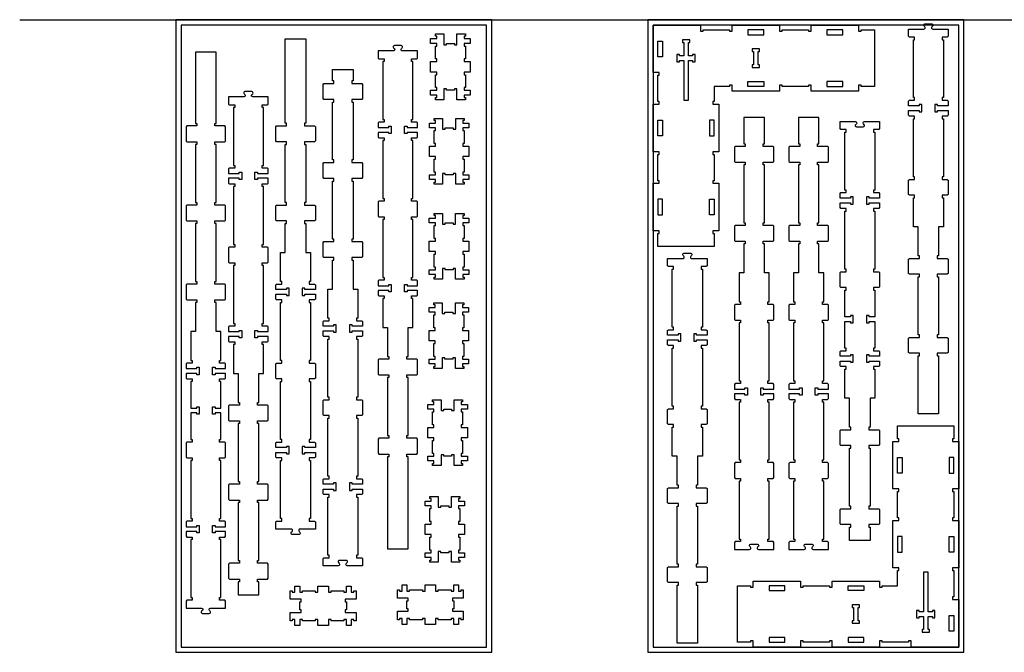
# Model space of a CAD drawing. Header units: inches. Extents: x -1745 to 48028, y -9858 to 20083.
# Tile 5 of 31: x 423 to 4161, y 17620 to 20021. Entities that reach past the tile are written whole.
import ezdxf

# ---------------------------------------------------------------- set-up
doc = ezdxf.new("R2010")
doc.units = ezdxf.units.IN
doc.header["$MEASUREMENT"] = 0
doc.header["$PDMODE"] = 34

msp = doc.modelspace()

# ---------------------------------------------------------------- linework, layer by layer
msp.add_line((423.1, 20019.9), (14762.8, 20019.9))
for points in [[(1015.6, 17619.9), (2215.6, 17619.9), (2215.6, 20019.9), (1015.6, 20019.9)], [(1035.6, 17639.9), (2195.6, 17639.9), (2195.6, 19999.9), (1035.6, 19999.9)], [(2808, 17619.9), (4008, 17619.9), (4008, 20019.9), (2808, 20019.9)], [(3060, 19767.9), (3060, 19709.9), (3055, 19709.9), (3055, 19699.9), (3078, 19699.9), (3078, 19519.9), (3055, 19519.9), (3055, 19509.9), (3060, 19509.9), (3060, 19409.9), (3055, 19409.9), (3055, 19399.9), (3078, 19399.9), (3078, 19219.9), (3055, 19219.9), (3055, 19209.9), (3060, 19209.9), (3060, 19159.9), (2846, 19159.9), (2846, 19209.9), (2851, 19209.9), (2851, 19219.9), (2828, 19219.9), (2828, 19399.9), (2851, 19399.9), (2851, 19409.9), (2846, 19409.9), (2846, 19509.9), (2851, 19509.9), (2851, 19519.9), (2828, 19519.9), (2828, 19699.9), (2851, 19699.9), (2851, 19709.9), (2846, 19709.9), (2846, 19809.9), (2851, 19809.9), (2851, 19819.9), (2828, 19819.9), (2828, 19999.9), (3008, 19999.9), (3008, 19976.9), (3018, 19976.9), (3018, 19981.9), (3118, 19981.9), (3118, 19976.9), (3128, 19976.9), (3128, 19999.9), (3308, 19999.9), (3308, 19976.9), (3318, 19976.9), (3318, 19981.9), (3418, 19981.9), (3418, 19976.9), (3428, 19976.9), (3428, 19999.9), (3608, 19999.9), (3608, 19976.9), (3618, 19976.9), (3618, 19981.9), (3668, 19981.9), (3668, 19767.9), (3618, 19767.9), (3618, 19772.9), (3608, 19772.9), (3608, 19749.9), (3428, 19749.9), (3428, 19772.9), (3418, 19772.9), (3418, 19767.9), (3318, 19767.9), (3318, 19772.9), (3308, 19772.9), (3308, 19749.9), (3128, 19749.9), (3128, 19772.9), (3118, 19772.9), (3118, 19767.9)], [(2828, 17639.9), (3988, 17639.9), (3988, 19999.9), (2828, 19999.9)], [(2918, 19860.9), (2928, 19860.9), (2928, 19865.9), (2944, 19865.9), (2944, 19715.9), (2962, 19715.9), (2962, 19865.9), (2978, 19865.9), (2978, 19860.9), (2988, 19860.9), (2988, 19888.9), (2978, 19888.9), (2978, 19883.9), (2962, 19883.9), (2962, 19933.9), (2967, 19933.9), (2967, 19943.9), (2939, 19943.9), (2939, 19933.9), (2944, 19933.9), (2944, 19883.9), (2928, 19883.9), (2928, 19888.9), (2918, 19888.9)], [(3232, 19839.9), (3232, 19849.9), (3227, 19849.9), (3227, 19899.9), (3232, 19899.9), (3232, 19909.9), (3204, 19909.9), (3204, 19899.9), (3209, 19899.9), (3209, 19849.9), (3204, 19849.9), (3204, 19839.9)], [(3756, 17871.9), (3756, 17929.9), (3761, 17929.9), (3761, 17939.9), (3738, 17939.9), (3738, 18119.9), (3761, 18119.9), (3761, 18129.9), (3756, 18129.9), (3756, 18229.9), (3761, 18229.9), (3761, 18239.9), (3738, 18239.9), (3738, 18419.9), (3761, 18419.9), (3761, 18429.9), (3756, 18429.9), (3756, 18479.9), (3970, 18479.9), (3970, 18429.9), (3965, 18429.9), (3965, 18419.9), (3988, 18419.9), (3988, 18239.9), (3965, 18239.9), (3965, 18229.9), (3970, 18229.9), (3970, 18129.9), (3965, 18129.9), (3965, 18119.9), (3988, 18119.9), (3988, 17939.9), (3965, 17939.9), (3965, 17929.9), (3970, 17929.9), (3970, 17829.9), (3965, 17829.9), (3965, 17819.9), (3988, 17819.9), (3988, 17639.9), (3808, 17639.9), (3808, 17662.9), (3798, 17662.9), (3798, 17657.9), (3698, 17657.9), (3698, 17662.9), (3688, 17662.9), (3688, 17639.9), (3508, 17639.9), (3508, 17662.9), (3498, 17662.9), (3498, 17657.9), (3398, 17657.9), (3398, 17662.9), (3388, 17662.9), (3388, 17639.9), (3208, 17639.9), (3208, 17662.9), (3198, 17662.9), (3198, 17657.9), (3148, 17657.9), (3148, 17871.9), (3198, 17871.9), (3198, 17866.9), (3208, 17866.9), (3208, 17889.9), (3388, 17889.9), (3388, 17866.9), (3398, 17866.9), (3398, 17871.9), (3498, 17871.9), (3498, 17866.9), (3508, 17866.9), (3508, 17889.9), (3688, 17889.9), (3688, 17866.9), (3698, 17866.9), (3698, 17871.9)], [(3898, 17778.9), (3888, 17778.9), (3888, 17773.9), (3872, 17773.9), (3872, 17923.9), (3854, 17923.9), (3854, 17773.9), (3838, 17773.9), (3838, 17778.9), (3828, 17778.9), (3828, 17750.9), (3838, 17750.9), (3838, 17755.9), (3854, 17755.9), (3854, 17705.9), (3849, 17705.9), (3849, 17695.9), (3877, 17695.9), (3877, 17705.9), (3872, 17705.9), (3872, 17755.9), (3888, 17755.9), (3888, 17750.9), (3898, 17750.9)], [(3584, 17799.9), (3584, 17789.9), (3589, 17789.9), (3589, 17739.9), (3584, 17739.9), (3584, 17729.9), (3612, 17729.9), (3612, 17739.9), (3607, 17739.9), (3607, 17789.9), (3612, 17789.9), (3612, 17799.9)]]:
    msp.add_lwpolyline(points, close=True)
for points in [[(3820.9, 19645), (3820.9, 19655), (3800.9, 19655), (3797.9, 19658), (3797.9, 19676), (3837.9, 19676), (3837.9, 19671), (3847.9, 19671), (3847.9, 19699), (3837.9, 19699), (3837.9, 19694), (3797.9, 19694), (3797.9, 19712), (3800.9, 19715), (3820.9, 19715), (3820.9, 19725), (3815.9, 19725), (3815.9, 19945), (3820.9, 19945), (3820.9, 19955), (3800.9, 19955), (3797.9, 19958), (3797.9, 19985), (3855.8, 19985, 0.668179), (3859.5, 19994), (3856.6, 19996.9, -0.668179), (3859.9, 20005.1), (3885.9, 20005.1, -0.668179), (3889.2, 19996.9), (3886.3, 19994, 0.668179), (3890, 19985), (3947.9, 19985), (3947.9, 19958), (3944.9, 19955), (3924.9, 19955), (3924.9, 19945), (3929.9, 19945), (3929.9, 19725), (3924.9, 19725), (3924.9, 19715), (3944.9, 19715), (3947.9, 19712), (3947.9, 19694), (3907.9, 19694), (3907.9, 19699), (3897.9, 19699), (3897.9, 19671), (3907.9, 19671), (3907.9, 19676), (3947.9, 19676), (3947.9, 19658), (3944.9, 19655), (3924.9, 19655), (3924.9, 19645), (3929.9, 19645), (3929.9, 19425), (3924.9, 19425), (3924.9, 19415), (3944.9, 19415), (3947.9, 19412), (3947.9, 19358), (3944.9, 19355), (3924.9, 19355), (3924.9, 19345), (3929.9, 19345), (3929.9, 19235), (3911.9, 19235), (3911.9, 19125), (3906.9, 19125), (3906.9, 19115), (3944.9, 19115), (3947.9, 19112), (3947.9, 19058), (3944.9, 19055), (3906.9, 19055), (3906.9, 19045), (3911.9, 19045), (3911.9, 18825), (3906.9, 18825), (3906.9, 18815), (3944.9, 18815), (3947.9, 18812), (3947.9, 18758), (3944.9, 18755), (3906.9, 18755), (3906.9, 18745), (3911.9, 18745), (3911.9, 18525), (3833.9, 18525), (3833.9, 18745), (3838.9, 18745), (3838.9, 18755), (3800.9, 18755), (3797.9, 18758), (3797.9, 18812), (3800.9, 18815), (3838.9, 18815), (3838.9, 18825), (3833.9, 18825), (3833.9, 19045), (3838.9, 19045), (3838.9, 19055), (3800.9, 19055), (3797.9, 19058), (3797.9, 19112), (3800.9, 19115), (3838.9, 19115), (3838.9, 19125), (3833.9, 19125), (3833.9, 19235), (3815.9, 19235), (3815.9, 19345), (3820.9, 19345), (3820.9, 19355), (3800.9, 19355), (3797.9, 19358), (3797.9, 19412), (3800.9, 19415), (3820.9, 19415), (3820.9, 19425), (3815.9, 19425), (3815.9, 19645)], [(1454.3, 18075.7), (1457.2, 18078.6, 0.668179), (1453.5, 18087.6), (1395.6, 18087.6), (1395.6, 18114.6), (1398.6, 18117.6), (1418.6, 18117.6), (1418.6, 18127.6), (1413.6, 18127.6), (1413.6, 18347.6), (1418.6, 18347.6), (1418.6, 18357.6), (1398.6, 18357.6), (1395.6, 18360.6), (1395.6, 18378.6), (1435.6, 18378.6), (1435.6, 18373.6), (1445.6, 18373.6), (1445.6, 18401.6), (1435.6, 18401.6), (1435.6, 18396.6), (1395.6, 18396.6), (1395.6, 18414.6), (1398.6, 18417.6), (1418.6, 18417.6), (1418.6, 18427.6), (1413.6, 18427.6), (1413.6, 18647.6), (1418.6, 18647.6), (1418.6, 18657.6), (1398.6, 18657.6), (1395.6, 18660.6), (1395.6, 18714.6), (1398.6, 18717.6), (1418.6, 18717.6), (1418.6, 18727.6), (1413.6, 18727.6), (1413.6, 18947.6), (1418.6, 18947.6), (1418.6, 18957.6), (1398.6, 18957.6), (1395.6, 18960.6), (1395.6, 18978.6), (1435.6, 18978.6), (1435.6, 18973.6), (1445.6, 18973.6), (1445.6, 19001.6), (1435.6, 19001.6), (1435.6, 18996.6), (1395.6, 18996.6), (1395.6, 19014.6), (1398.6, 19017.6), (1418.6, 19017.6), (1418.6, 19027.6), (1413.6, 19027.6), (1413.6, 19137.6), (1431.6, 19137.6), (1431.6, 19247.6), (1436.6, 19247.6), (1436.6, 19257.6), (1398.6, 19257.6), (1395.6, 19260.6), (1395.6, 19314.6), (1398.6, 19317.6), (1436.6, 19317.6), (1436.6, 19327.6), (1431.6, 19327.6), (1431.6, 19547.6), (1436.6, 19547.6), (1436.6, 19557.6), (1398.6, 19557.6), (1395.6, 19560.6), (1395.6, 19614.6), (1398.6, 19617.6), (1436.6, 19617.6), (1436.6, 19627.6), (1431.6, 19627.6), (1431.6, 19948.4), (1509.6, 19948.4), (1509.6, 19627.6), (1504.6, 19627.6), (1504.6, 19617.6), (1542.6, 19617.6), (1545.6, 19614.6), (1545.6, 19560.6), (1542.6, 19557.6), (1504.6, 19557.6), (1504.6, 19547.6), (1509.6, 19547.6), (1509.6, 19327.6), (1504.6, 19327.6), (1504.6, 19317.6), (1542.6, 19317.6), (1545.6, 19314.6), (1545.6, 19260.6), (1542.6, 19257.6), (1504.6, 19257.6), (1504.6, 19247.6), (1509.6, 19247.6), (1509.6, 19137.6), (1527.6, 19137.6), (1527.6, 19027.6), (1522.6, 19027.6), (1522.6, 19017.6), (1542.6, 19017.6), (1545.6, 19014.6), (1545.6, 18996.6), (1505.6, 18996.6), (1505.6, 19001.6), (1495.6, 19001.6), (1495.6, 18973.6), (1505.6, 18973.6), (1505.6, 18978.6), (1545.6, 18978.6), (1545.6, 18960.6), (1542.6, 18957.6), (1522.6, 18957.6), (1522.6, 18947.6), (1527.6, 18947.6), (1527.6, 18727.6), (1522.6, 18727.6), (1522.6, 18717.6), (1542.6, 18717.6), (1545.6, 18714.6), (1545.6, 18660.6), (1542.6, 18657.6), (1522.6, 18657.6), (1522.6, 18647.6), (1527.6, 18647.6), (1527.6, 18427.6), (1522.6, 18427.6), (1522.6, 18417.6), (1542.6, 18417.6), (1545.6, 18414.6), (1545.6, 18396.6), (1505.6, 18396.6), (1505.6, 18401.6), (1495.6, 18401.6), (1495.6, 18373.6), (1505.6, 18373.6), (1505.6, 18378.6), (1545.6, 18378.6), (1545.6, 18360.6), (1542.6, 18357.6), (1522.6, 18357.6), (1522.6, 18347.6), (1527.6, 18347.6), (1527.6, 18127.6), (1522.6, 18127.6), (1522.6, 18117.6), (1542.6, 18117.6), (1545.6, 18114.6), (1545.6, 18087.6), (1487.7, 18087.6, 0.668179), (1484, 18078.6), (1486.9, 18075.7, -0.668179), (1483.6, 18067.5), (1457.6, 18067.5, -0.668179)], [(1078.1, 18127.5), (1078.1, 18117.5), (1058.1, 18117.5), (1055.1, 18114.5), (1055.1, 18096.5), (1095.1, 18096.5), (1095.1, 18101.5), (1105.1, 18101.5), (1105.1, 18073.5), (1095.1, 18073.5), (1095.1, 18078.5), (1055.1, 18078.5), (1055.1, 18060.5), (1058.1, 18057.5), (1078.1, 18057.5), (1078.1, 18047.5), (1073.1, 18047.5), (1073.1, 17827.5), (1078.1, 17827.5), (1078.1, 17817.5), (1058.1, 17817.5), (1055.1, 17814.5), (1055.1, 17787.5), (1112.9, 17787.5, -0.668179), (1116.7, 17778.5), (1113.7, 17775.6, 0.668179), (1117.1, 17767.4), (1143, 17767.4, 0.668179), (1146.4, 17775.6), (1143.5, 17778.5, -0.668179), (1147.2, 17787.5), (1205.1, 17787.5), (1205.1, 17814.5), (1202.1, 17817.5), (1182.1, 17817.5), (1182.1, 17827.5), (1187.1, 17827.5), (1187.1, 18047.5), (1182.1, 18047.5), (1182.1, 18057.5), (1202.1, 18057.5), (1205.1, 18060.5), (1205.1, 18078.5), (1165.1, 18078.5), (1165.1, 18073.5), (1155.1, 18073.5), (1155.1, 18101.5), (1165.1, 18101.5), (1165.1, 18096.5), (1205.1, 18096.5), (1205.1, 18114.5), (1202.1, 18117.5), (1182.1, 18117.5), (1182.1, 18127.5), (1187.1, 18127.5), (1187.1, 18228.5), (1187.1, 18246.5), (1187.1, 18347.5), (1182.1, 18347.5), (1182.1, 18357.5), (1202.1, 18357.5), (1205.1, 18360.5), (1205.1, 18414.5), (1202.1, 18417.5), (1182.1, 18417.5), (1182.1, 18427.5), (1187.1, 18427.5), (1187.1, 18528.5), (1165.1, 18528.5), (1165.1, 18523.5), (1155.1, 18523.5), (1155.1, 18551.5), (1165.1, 18551.5), (1165.1, 18546.5), (1187.1, 18546.5), (1187.1, 18647.5), (1182.1, 18647.5), (1182.1, 18657.5), (1202.1, 18657.5), (1205.1, 18660.5), (1205.1, 18678.5), (1165.1, 18678.5), (1165.1, 18673.5), (1155.1, 18673.5), (1155.1, 18701.5), (1165.1, 18701.5), (1165.1, 18696.5), (1205.1, 18696.5), (1205.1, 18714.5), (1202.1, 18717.5), (1182.1, 18717.5), (1182.1, 18727.5), (1187.1, 18727.5), (1187.1, 18837.5), (1169.1, 18837.5), (1169.1, 18947.5), (1164.1, 18947.5), (1164.1, 18957.5), (1202.1, 18957.5), (1205.1, 18960.5), (1205.1, 19014.5), (1202.1, 19017.5), (1164.1, 19017.5), (1164.1, 19027.5), (1169.1, 19027.5), (1169.1, 19247.5), (1164.1, 19247.5), (1164.1, 19257.5), (1202.1, 19257.5), (1205.1, 19260.5), (1205.1, 19314.5), (1202.1, 19317.5), (1164.1, 19317.5), (1164.1, 19327.5), (1169.1, 19327.5), (1169.1, 19547.5), (1164.1, 19547.5), (1164.1, 19557.5), (1202.1, 19557.5), (1205.1, 19560.5), (1205.1, 19614.5), (1202.1, 19617.5), (1164.1, 19617.5), (1164.1, 19627.5), (1169.1, 19627.5), (1169.1, 19897.5), (1091.1, 19897.5), (1091.1, 19627.5), (1096.1, 19627.5), (1096.1, 19617.5), (1058.1, 19617.5), (1055.1, 19614.5), (1055.1, 19560.5), (1058.1, 19557.5), (1096.1, 19557.5), (1096.1, 19547.5), (1091.1, 19547.5), (1091.1, 19327.5), (1096.1, 19327.5), (1096.1, 19317.5), (1058.1, 19317.5), (1055.1, 19314.5), (1055.1, 19260.5), (1058.1, 19257.5), (1096.1, 19257.5), (1096.1, 19247.5), (1091.1, 19247.5), (1091.1, 19027.5), (1096.1, 19027.5), (1096.1, 19017.5), (1058.1, 19017.5), (1055.1, 19014.5), (1055.1, 18960.5), (1058.1, 18957.5), (1096.1, 18957.5), (1096.1, 18947.5), (1091.1, 18947.5), (1091.1, 18837.5), (1073.1, 18837.5), (1073.1, 18727.5), (1078.1, 18727.5), (1078.1, 18717.5), (1058.1, 18717.5), (1055.1, 18714.5), (1055.1, 18696.5), (1095.1, 18696.5), (1095.1, 18701.5), (1105.1, 18701.5), (1105.1, 18673.5), (1095.1, 18673.5), (1095.1, 18678.5), (1055.1, 18678.5), (1055.1, 18660.5), (1058.1, 18657.5), (1078.1, 18657.5), (1078.1, 18647.5), (1073.1, 18647.5), (1073.1, 18546.5), (1095.1, 18546.5), (1095.1, 18551.5), (1105.1, 18551.5), (1105.1, 18523.5), (1095.1, 18523.5), (1095.1, 18528.5), (1073.1, 18528.5), (1073.1, 18427.5), (1078.1, 18427.5), (1078.1, 18417.5), (1058.1, 18417.5), (1055.1, 18414.5), (1055.1, 18360.5), (1058.1, 18357.5), (1078.1, 18357.5), (1078.1, 18347.5), (1073.1, 18347.5), (1073.1, 18246.5), (1073.1, 18228.5), (1073.1, 18127.5)], [(1934, 19902.4), (1876.1, 19902.4, -0.668179), (1872.4, 19911.4), (1875.3, 19914.3, 0.668179), (1871.9, 19922.4), (1846, 19922.4, 0.668179), (1842.6, 19914.3), (1845.6, 19911.4, -0.668179), (1841.8, 19902.4), (1784, 19902.4), (1784, 19875.4), (1787, 19872.4), (1807, 19872.4), (1807, 19862.4), (1802, 19862.4), (1802, 19642.4), (1807, 19642.4), (1807, 19632.4), (1787, 19632.4), (1784, 19629.4), (1784, 19611.4), (1824, 19611.4), (1824, 19616.4), (1834, 19616.4), (1834, 19588.4), (1824, 19588.4), (1824, 19593.4), (1784, 19593.4), (1784, 19575.4), (1787, 19572.4), (1807, 19572.4), (1807, 19562.4), (1802, 19562.4), (1802, 19342.4), (1807, 19342.4), (1807, 19332.4), (1787, 19332.4), (1784, 19329.4), (1784, 19275.4), (1787, 19272.4), (1807, 19272.4), (1807, 19262.4), (1802, 19262.4), (1802, 19042.4), (1807, 19042.4), (1807, 19032.4), (1787, 19032.4), (1784, 19029.4), (1784, 19011.4), (1824, 19011.4), (1824, 19016.4), (1834, 19016.4), (1834, 18988.4), (1824, 18988.4), (1824, 18993.4), (1784, 18993.4), (1784, 18975.4), (1787, 18972.4), (1807, 18972.4), (1807, 18962.4), (1802, 18962.4), (1802, 18852.4), (1820, 18852.4), (1820, 18742.4), (1825, 18742.4), (1825, 18732.4), (1787, 18732.4), (1784, 18729.4), (1784, 18675.4), (1787, 18672.4), (1825, 18672.4), (1825, 18662.4), (1820, 18662.4), (1820, 18442.4), (1825, 18442.4), (1825, 18432.4), (1787, 18432.4), (1784, 18429.4), (1784, 18375.4), (1787, 18372.4), (1825, 18372.4), (1825, 18362.4), (1820, 18362.4), (1820, 18012.4), (1898, 18012.4), (1898, 18362.4), (1893, 18362.4), (1893, 18372.4), (1931, 18372.4), (1934, 18375.4), (1934, 18429.4), (1931, 18432.4), (1893, 18432.4), (1893, 18442.4), (1898, 18442.4), (1898, 18662.4), (1893, 18662.4), (1893, 18672.4), (1931, 18672.4), (1934, 18675.4), (1934, 18729.4), (1931, 18732.4), (1893, 18732.4), (1893, 18742.4), (1898, 18742.4), (1898, 18852.4), (1916, 18852.4), (1916, 18962.4), (1911, 18962.4), (1911, 18972.4), (1931, 18972.4), (1934, 18975.4), (1934, 18993.4), (1894, 18993.4), (1894, 18988.4), (1884, 18988.4), (1884, 19016.4), (1894, 19016.4), (1894, 19011.4), (1934, 19011.4), (1934, 19029.4), (1931, 19032.4), (1911, 19032.4), (1911, 19042.4), (1916, 19042.4), (1916, 19262.4), (1911, 19262.4), (1911, 19272.4), (1931, 19272.4), (1934, 19275.4), (1934, 19329.4), (1931, 19332.4), (1911, 19332.4), (1911, 19342.4), (1916, 19342.4), (1916, 19562.4), (1911, 19562.4), (1911, 19572.4), (1931, 19572.4), (1934, 19575.4), (1934, 19593.4), (1894, 19593.4), (1894, 19588.4), (1884, 19588.4), (1884, 19616.4), (1894, 19616.4), (1894, 19611.4), (1934, 19611.4), (1934, 19629.4), (1931, 19632.4), (1911, 19632.4), (1911, 19642.4), (1916, 19642.4), (1916, 19862.4), (1911, 19862.4), (1911, 19872.4), (1931, 19872.4), (1934, 19875.4)], [(1683.8, 19778.5), (1721.8, 19778.5), (1724.8, 19775.5), (1724.8, 19721.5), (1721.8, 19718.5), (1683.8, 19718.5), (1683.8, 19708.5), (1688.8, 19708.5), (1688.8, 19488.5), (1683.8, 19488.5), (1683.8, 19478.5), (1721.8, 19478.5), (1724.8, 19475.5), (1724.8, 19421.5), (1721.8, 19418.5), (1683.8, 19418.5), (1683.8, 19408.5), (1688.8, 19408.5), (1688.8, 19188.5), (1683.8, 19188.5), (1683.8, 19178.5), (1721.8, 19178.5), (1724.8, 19175.5), (1724.8, 19121.5), (1721.8, 19118.5), (1683.8, 19118.5), (1683.8, 19108.5), (1688.8, 19108.5), (1688.8, 18998.5), (1706.8, 18998.5), (1706.8, 18888.5), (1701.8, 18888.5), (1701.8, 18878.5), (1721.8, 18878.5), (1724.8, 18875.5), (1724.8, 18857.5), (1684.8, 18857.5), (1684.8, 18862.5), (1674.8, 18862.5), (1674.8, 18834.5), (1684.8, 18834.5), (1684.8, 18839.5), (1724.8, 18839.5), (1724.8, 18821.5), (1721.8, 18818.5), (1701.8, 18818.5), (1701.8, 18808.5), (1706.8, 18808.5), (1706.8, 18588.5), (1701.8, 18588.5), (1701.8, 18578.5), (1721.8, 18578.5), (1724.8, 18575.5), (1724.8, 18521.5), (1721.8, 18518.5), (1701.8, 18518.5), (1701.8, 18508.5), (1706.8, 18508.5), (1706.8, 18288.5), (1701.8, 18288.5), (1701.8, 18278.5), (1721.8, 18278.5), (1724.8, 18275.5), (1724.8, 18257.5), (1684.8, 18257.5), (1684.8, 18262.5), (1674.8, 18262.5), (1674.8, 18234.5), (1684.8, 18234.5), (1684.8, 18239.5), (1724.8, 18239.5), (1724.8, 18221.5), (1721.8, 18218.5), (1701.8, 18218.5), (1701.8, 18208.5), (1706.8, 18208.5), (1706.8, 17988.5), (1701.8, 17988.5), (1701.8, 17978.5), (1721.8, 17978.5), (1724.8, 17975.5), (1724.8, 17948.5), (1666.9, 17948.5, -0.668179), (1663.2, 17957.5), (1666.2, 17960.5, 0.668179), (1662.8, 17968.6), (1636.8, 17968.6, 0.668179), (1633.5, 17960.5), (1636.4, 17957.5, -0.668179), (1632.7, 17948.5), (1574.8, 17948.5), (1574.8, 17975.5), (1577.8, 17978.5), (1597.8, 17978.5), (1597.8, 17988.5), (1592.8, 17988.5), (1592.8, 18208.5), (1597.8, 18208.5), (1597.8, 18218.5), (1577.8, 18218.5), (1574.8, 18221.5), (1574.8, 18239.5), (1614.8, 18239.5), (1614.8, 18234.5), (1624.8, 18234.5), (1624.8, 18262.5), (1614.8, 18262.5), (1614.8, 18257.5), (1574.8, 18257.5), (1574.8, 18275.5), (1577.8, 18278.5), (1597.8, 18278.5), (1597.8, 18288.5), (1592.8, 18288.5), (1592.8, 18508.5), (1597.8, 18508.5), (1597.8, 18518.5), (1577.8, 18518.5), (1574.8, 18521.5), (1574.8, 18575.5), (1577.8, 18578.5), (1597.8, 18578.5), (1597.8, 18588.5), (1592.8, 18588.5), (1592.8, 18808.5), (1597.8, 18808.5), (1597.8, 18818.5), (1577.8, 18818.5), (1574.8, 18821.5), (1574.8, 18839.5), (1614.8, 18839.5), (1614.8, 18834.5), (1624.8, 18834.5), (1624.8, 18862.5), (1614.8, 18862.5), (1614.8, 18857.5), (1574.8, 18857.5), (1574.8, 18875.5), (1577.8, 18878.5), (1597.8, 18878.5), (1597.8, 18888.5), (1592.8, 18888.5), (1592.8, 18998.5), (1610.8, 18998.5), (1610.8, 19108.5), (1615.8, 19108.5), (1615.8, 19118.5), (1577.8, 19118.5), (1574.8, 19121.5), (1574.8, 19175.5), (1577.8, 19178.5), (1615.8, 19178.5), (1615.8, 19188.5), (1610.8, 19188.5), (1610.8, 19408.5), (1615.8, 19408.5), (1615.8, 19418.5), (1577.8, 19418.5), (1574.8, 19421.5), (1574.8, 19475.5), (1577.8, 19478.5), (1615.8, 19478.5), (1615.8, 19488.5), (1610.8, 19488.5), (1610.8, 19708.5), (1615.8, 19708.5), (1615.8, 19718.5), (1577.8, 19718.5), (1574.8, 19721.5), (1574.8, 19775.5), (1577.8, 19778.5), (1615.8, 19778.5), (1615.8, 19788.5), (1610.8, 19788.5), (1610.8, 19832.5), (1688.8, 19832.5), (1688.8, 19788.5), (1683.8, 19788.5)], [(1239.4, 18857.9), (1219.4, 18857.9), (1216.4, 18854.9), (1216.4, 18836.9), (1256.4, 18836.9), (1256.4, 18841.9), (1266.4, 18841.9), (1266.4, 18813.9), (1256.4, 18813.9), (1256.4, 18818.9), (1216.4, 18818.9), (1216.4, 18800.9), (1219.4, 18797.9), (1239.4, 18797.9), (1239.4, 18787.9), (1234.4, 18787.9), (1234.4, 18677.9), (1252.4, 18677.9), (1252.4, 18567.9), (1257.4, 18567.9), (1257.4, 18557.9), (1219.4, 18557.9), (1216.4, 18554.9), (1216.4, 18500.9), (1219.4, 18497.9), (1257.4, 18497.9), (1257.4, 18487.9), (1252.4, 18487.9), (1252.4, 18267.9), (1257.4, 18267.9), (1257.4, 18257.9), (1219.4, 18257.9), (1216.4, 18254.9), (1216.4, 18200.9), (1219.4, 18197.9), (1257.4, 18197.9), (1257.4, 18187.9), (1252.4, 18187.9), (1252.4, 17967.9), (1257.4, 17967.9), (1257.4, 17957.9), (1219.4, 17957.9), (1216.4, 17954.9), (1216.4, 17900.9), (1219.4, 17897.9), (1257.4, 17897.9), (1257.4, 17887.9), (1252.4, 17887.9), (1252.4, 17837.9), (1330.4, 17837.9), (1330.4, 17887.9), (1325.4, 17887.9), (1325.4, 17897.9), (1363.4, 17897.9), (1366.4, 17900.9), (1366.4, 17954.9), (1363.4, 17957.9), (1325.4, 17957.9), (1325.4, 17967.9), (1330.4, 17967.9), (1330.4, 18187.9), (1325.4, 18187.9), (1325.4, 18197.9), (1363.4, 18197.9), (1366.4, 18200.9), (1366.4, 18254.9), (1363.4, 18257.9), (1325.4, 18257.9), (1325.4, 18267.9), (1330.4, 18267.9), (1330.4, 18487.9), (1325.4, 18487.9), (1325.4, 18497.9), (1363.4, 18497.9), (1366.4, 18500.9), (1366.4, 18554.9), (1363.4, 18557.9), (1325.4, 18557.9), (1325.4, 18567.9), (1330.4, 18567.9), (1330.4, 18677.9), (1348.4, 18677.9), (1348.4, 18787.9), (1343.4, 18787.9), (1343.4, 18797.9), (1363.4, 18797.9), (1366.4, 18800.9), (1366.4, 18818.9), (1326.4, 18818.9), (1326.4, 18813.9), (1316.4, 18813.9), (1316.4, 18841.9), (1326.4, 18841.9), (1326.4, 18836.9), (1366.4, 18836.9), (1366.4, 18854.9), (1363.4, 18857.9), (1343.4, 18857.9), (1343.4, 18867.9), (1348.4, 18867.9), (1348.4, 19087.9), (1343.4, 19087.9), (1343.4, 19097.9), (1363.4, 19097.9), (1366.4, 19100.9), (1366.4, 19154.9), (1363.4, 19157.9), (1343.4, 19157.9), (1343.4, 19167.9), (1348.4, 19167.9), (1348.4, 19387.9), (1343.4, 19387.9), (1343.4, 19397.9), (1363.4, 19397.9), (1366.4, 19400.9), (1366.4, 19418.9), (1326.4, 19418.9), (1326.4, 19413.9), (1316.4, 19413.9), (1316.4, 19441.9), (1326.4, 19441.9), (1326.4, 19436.9), (1366.4, 19436.9), (1366.4, 19454.9), (1363.4, 19457.9), (1343.4, 19457.9), (1343.4, 19467.9), (1348.4, 19467.9), (1348.4, 19687.9), (1343.4, 19687.9), (1343.4, 19697.9), (1363.4, 19697.9), (1366.4, 19700.9), (1366.4, 19727.9), (1308.5, 19727.9, -0.668179), (1304.8, 19736.9), (1307.8, 19739.8, 0.668179), (1304.4, 19748), (1278.4, 19748, 0.668179), (1275.1, 19739.8), (1278, 19736.9, -0.668179), (1274.3, 19727.9), (1216.4, 19727.9), (1216.4, 19700.9), (1219.4, 19697.9), (1239.4, 19697.9), (1239.4, 19687.9), (1234.4, 19687.9), (1234.4, 19467.9), (1239.4, 19467.9), (1239.4, 19457.9), (1219.4, 19457.9), (1216.4, 19454.9), (1216.4, 19436.9), (1256.4, 19436.9), (1256.4, 19441.9), (1266.4, 19441.9), (1266.4, 19413.9), (1256.4, 19413.9), (1256.4, 19418.9), (1216.4, 19418.9), (1216.4, 19400.9), (1219.4, 19397.9), (1239.4, 19397.9), (1239.4, 19387.9), (1234.4, 19387.9), (1234.4, 19167.9), (1239.4, 19167.9), (1239.4, 19157.9), (1219.4, 19157.9), (1216.4, 19154.9), (1216.4, 19100.9), (1219.4, 19097.9), (1239.4, 19097.9), (1239.4, 19087.9), (1234.4, 19087.9), (1234.4, 18867.9), (1239.4, 18867.9)], [(3139.3, 19539.9), (3136.3, 19536.9), (3136.3, 19482.9), (3139.3, 19479.9), (3177.3, 19479.9), (3177.3, 19469.9), (3172.3, 19469.9), (3172.3, 19249.9), (3177.3, 19249.9), (3177.3, 19239.9), (3139.3, 19239.9), (3136.3, 19236.9), (3136.3, 19182.9), (3139.3, 19179.9), (3177.3, 19179.9), (3177.3, 19169.9), (3172.3, 19169.9), (3172.3, 19059.9), (3154.3, 19059.9), (3154.3, 18949.9), (3159.3, 18949.9), (3159.3, 18939.9), (3139.3, 18939.9), (3136.3, 18936.9), (3136.3, 18882.9), (3139.3, 18879.9), (3159.3, 18879.9), (3159.3, 18869.9), (3154.3, 18869.9), (3154.3, 18649.9), (3159.3, 18649.9), (3159.3, 18639.9), (3139.3, 18639.9), (3136.3, 18636.9), (3136.3, 18618.9), (3176.3, 18618.9), (3176.3, 18623.9), (3186.3, 18623.9), (3186.3, 18595.9), (3176.3, 18595.9), (3176.3, 18600.9), (3136.3, 18600.9), (3136.3, 18582.9), (3139.3, 18579.9), (3159.3, 18579.9), (3159.3, 18569.9), (3154.3, 18569.9), (3154.3, 18349.9), (3159.3, 18349.9), (3159.3, 18339.9), (3139.3, 18339.9), (3136.3, 18336.9), (3136.3, 18282.9), (3139.3, 18279.9), (3159.3, 18279.9), (3159.3, 18269.9), (3154.3, 18269.9), (3154.3, 18049.9), (3159.3, 18049.9), (3159.3, 18039.9), (3139.3, 18039.9), (3136.3, 18036.9), (3136.3, 18009.9), (3194.1, 18009.9, 0.668179), (3197.9, 18018.8), (3194.9, 18021.8, -0.668179), (3198.3, 18029.9), (3224.2, 18029.9, -0.668179), (3227.6, 18021.8), (3224.7, 18018.8, 0.668179), (3228.4, 18009.9), (3286.3, 18009.9), (3286.3, 18036.9), (3283.3, 18039.9), (3263.3, 18039.9), (3263.3, 18049.9), (3268.3, 18049.9), (3268.3, 18269.9), (3263.3, 18269.9), (3263.3, 18279.9), (3283.3, 18279.9), (3286.3, 18282.9), (3286.3, 18336.9), (3283.3, 18339.9), (3263.3, 18339.9), (3263.3, 18349.9), (3268.3, 18349.9), (3268.3, 18569.9), (3263.3, 18569.9), (3263.3, 18579.9), (3283.3, 18579.9), (3286.3, 18582.9), (3286.3, 18600.9), (3246.3, 18600.9), (3246.3, 18595.9), (3236.3, 18595.9), (3236.3, 18623.9), (3246.3, 18623.9), (3246.3, 18618.9), (3286.3, 18618.9), (3286.3, 18636.9), (3283.3, 18639.9), (3263.3, 18639.9), (3263.3, 18649.9), (3268.3, 18649.9), (3268.3, 18869.9), (3263.3, 18869.9), (3263.3, 18879.9), (3283.3, 18879.9), (3286.3, 18882.9), (3286.3, 18936.9), (3283.3, 18939.9), (3263.3, 18939.9), (3263.3, 18949.9), (3268.3, 18949.9), (3268.3, 19059.9), (3250.3, 19059.9), (3250.3, 19169.9), (3245.3, 19169.9), (3245.3, 19179.9), (3283.3, 19179.9), (3286.3, 19182.9), (3286.3, 19236.9), (3283.3, 19239.9), (3245.3, 19239.9), (3245.3, 19249.9), (3250.3, 19249.9), (3250.3, 19469.9), (3245.3, 19469.9), (3245.3, 19479.9), (3283.3, 19479.9), (3286.3, 19482.9), (3286.3, 19536.9), (3283.3, 19539.9), (3245.3, 19539.9), (3245.3, 19549.9), (3250.3, 19549.9), (3250.3, 19649.9), (3172.3, 19649.9), (3172.3, 19549.9), (3177.3, 19549.9), (3177.3, 19539.9)], [(3384.5, 19539.9), (3346.5, 19539.9), (3343.5, 19536.9), (3343.5, 19482.9), (3346.5, 19479.9), (3384.5, 19479.9), (3384.5, 19469.9), (3379.5, 19469.9), (3379.5, 19249.9), (3384.5, 19249.9), (3384.5, 19239.9), (3346.5, 19239.9), (3343.5, 19236.9), (3343.5, 19182.9), (3346.5, 19179.9), (3384.5, 19179.9), (3384.5, 19169.9), (3379.5, 19169.9), (3379.5, 19059.9), (3361.5, 19059.9), (3361.5, 18949.9), (3366.5, 18949.9), (3366.5, 18939.9), (3346.5, 18939.9), (3343.5, 18936.9), (3343.5, 18882.9), (3346.5, 18879.9), (3366.5, 18879.9), (3366.5, 18869.9), (3361.5, 18869.9), (3361.5, 18649.9), (3366.5, 18649.9), (3366.5, 18639.9), (3346.5, 18639.9), (3343.5, 18636.9), (3343.5, 18618.9), (3383.5, 18618.9), (3383.5, 18623.9), (3393.5, 18623.9), (3393.5, 18595.9), (3383.5, 18595.9), (3383.5, 18600.9), (3343.5, 18600.9), (3343.5, 18582.9), (3346.5, 18579.9), (3366.5, 18579.9), (3366.5, 18569.9), (3361.5, 18569.9), (3361.5, 18349.9), (3366.5, 18349.9), (3366.5, 18339.9), (3346.5, 18339.9), (3343.5, 18336.9), (3343.5, 18282.9), (3346.5, 18279.9), (3366.5, 18279.9), (3366.5, 18269.9), (3361.5, 18269.9), (3361.5, 18049.9), (3366.5, 18049.9), (3366.5, 18039.9), (3346.5, 18039.9), (3343.5, 18036.9), (3343.5, 18009.9), (3401.4, 18009.9, 0.668179), (3405.1, 18018.8), (3402.2, 18021.8, -0.668179), (3405.6, 18029.9), (3431.5, 18029.9, -0.668179), (3434.9, 18021.8), (3431.9, 18018.8, 0.668179), (3435.7, 18009.9), (3493.5, 18009.9), (3493.5, 18036.9), (3490.5, 18039.9), (3470.5, 18039.9), (3470.5, 18049.9), (3475.5, 18049.9), (3475.5, 18269.9), (3470.5, 18269.9), (3470.5, 18279.9), (3490.5, 18279.9), (3493.5, 18282.9), (3493.5, 18336.9), (3490.5, 18339.9), (3470.5, 18339.9), (3470.5, 18349.9), (3475.5, 18349.9), (3475.5, 18569.9), (3470.5, 18569.9), (3470.5, 18579.9), (3490.5, 18579.9), (3493.5, 18582.9), (3493.5, 18600.9), (3453.5, 18600.9), (3453.5, 18595.9), (3443.5, 18595.9), (3443.5, 18623.9), (3453.5, 18623.9), (3453.5, 18618.9), (3493.5, 18618.9), (3493.5, 18636.9), (3490.5, 18639.9), (3470.5, 18639.9), (3470.5, 18649.9), (3475.5, 18649.9), (3475.5, 18869.9), (3470.5, 18869.9), (3470.5, 18879.9), (3490.5, 18879.9), (3493.5, 18882.9), (3493.5, 18936.9), (3490.5, 18939.9), (3470.5, 18939.9), (3470.5, 18949.9), (3475.5, 18949.9), (3475.5, 19059.9), (3457.5, 19059.9), (3457.5, 19169.9), (3452.5, 19169.9), (3452.5, 19179.9), (3490.5, 19179.9), (3493.5, 19182.9), (3493.5, 19236.9), (3490.5, 19239.9), (3452.5, 19239.9), (3452.5, 19249.9), (3457.5, 19249.9), (3457.5, 19469.9), (3452.5, 19469.9), (3452.5, 19479.9), (3490.5, 19479.9), (3493.5, 19482.9), (3493.5, 19536.9), (3490.5, 19539.9), (3452.5, 19539.9), (3452.5, 19549.9), (3457.5, 19549.9), (3457.5, 19649.9), (3379.5, 19649.9), (3379.5, 19549.9), (3384.5, 19549.9)], [(3577.9, 18725.5), (3577.9, 18720.5), (3587.9, 18720.5), (3587.9, 18748.5), (3577.9, 18748.5), (3577.9, 18743.5), (3537.9, 18743.5), (3537.9, 18761.5), (3540.9, 18764.5), (3560.9, 18764.5), (3560.9, 18774.5), (3555.9, 18774.5), (3555.9, 18875.5), (3577.9, 18875.5), (3577.9, 18870.5), (3587.9, 18870.5), (3587.9, 18898.5), (3577.9, 18898.5), (3577.9, 18893.5), (3555.9, 18893.5), (3555.9, 18994.5), (3560.9, 18994.5), (3560.9, 19004.5), (3540.9, 19004.5), (3537.9, 19007.5), (3537.9, 19061.5), (3540.9, 19064.5), (3560.9, 19064.5), (3560.9, 19074.5), (3555.9, 19074.5), (3555.9, 19294.5), (3560.9, 19294.5), (3560.9, 19304.5), (3540.9, 19304.5), (3537.9, 19307.5), (3537.9, 19325.5), (3577.9, 19325.5), (3577.9, 19320.5), (3587.9, 19320.5), (3587.9, 19348.5), (3577.9, 19348.5), (3577.9, 19343.5), (3537.9, 19343.5), (3537.9, 19361.5), (3540.9, 19364.5), (3560.9, 19364.5), (3560.9, 19374.5), (3555.9, 19374.5), (3555.9, 19594.5), (3560.9, 19594.5), (3560.9, 19604.5), (3540.9, 19604.5), (3537.9, 19607.5), (3537.9, 19634.5), (3595.7, 19634.5, -0.668179), (3599.5, 19625.5), (3596.5, 19622.5, 0.668179), (3599.9, 19614.4), (3625.8, 19614.4, 0.668179), (3629.2, 19622.5), (3626.3, 19625.5, -0.668179), (3630, 19634.5), (3687.9, 19634.5), (3687.9, 19607.5), (3684.9, 19604.5), (3664.9, 19604.5), (3664.9, 19594.5), (3669.9, 19594.5), (3669.9, 19374.5), (3664.9, 19374.5), (3664.9, 19364.5), (3684.9, 19364.5), (3687.9, 19361.5), (3687.9, 19343.5), (3647.9, 19343.5), (3647.9, 19348.5), (3637.9, 19348.5), (3637.9, 19320.5), (3647.9, 19320.5), (3647.9, 19325.5), (3687.9, 19325.5), (3687.9, 19307.5), (3684.9, 19304.5), (3664.9, 19304.5), (3664.9, 19294.5), (3669.9, 19294.5), (3669.9, 19074.5), (3664.9, 19074.5), (3664.9, 19064.5), (3684.9, 19064.5), (3687.9, 19061.5), (3687.9, 19007.5), (3684.9, 19004.5), (3664.9, 19004.5), (3664.9, 18994.5), (3669.9, 18994.5), (3669.9, 18893.5), (3647.9, 18893.5), (3647.9, 18898.5), (3637.9, 18898.5), (3637.9, 18870.5), (3647.9, 18870.5), (3647.9, 18875.5), (3669.9, 18875.5), (3669.9, 18774.5), (3664.9, 18774.5), (3664.9, 18764.5), (3684.9, 18764.5), (3687.9, 18761.5), (3687.9, 18743.5), (3647.9, 18743.5), (3647.9, 18748.5), (3637.9, 18748.5), (3637.9, 18720.5), (3647.9, 18720.5), (3647.9, 18725.5), (3687.9, 18725.5), (3687.9, 18707.5), (3684.9, 18704.5), (3664.9, 18704.5), (3664.9, 18694.5), (3669.9, 18694.5), (3669.9, 18584.5), (3651.9, 18584.5), (3651.9, 18474.5), (3646.9, 18474.5), (3646.9, 18464.5), (3684.9, 18464.5), (3687.9, 18461.5), (3687.9, 18407.5), (3684.9, 18404.5), (3646.9, 18404.5), (3646.9, 18394.5), (3651.9, 18394.5), (3651.9, 18174.5), (3646.9, 18174.5), (3646.9, 18164.5), (3684.9, 18164.5), (3687.9, 18161.5), (3687.9, 18107.5), (3684.9, 18104.5), (3646.9, 18104.5), (3646.9, 18094.5), (3651.9, 18094.5), (3651.9, 18044.5), (3573.9, 18044.5), (3573.9, 18094.5), (3578.9, 18094.5), (3578.9, 18104.5), (3540.9, 18104.5), (3537.9, 18107.5), (3537.9, 18161.5), (3540.9, 18164.5), (3578.9, 18164.5), (3578.9, 18174.5), (3573.9, 18174.5), (3573.9, 18394.5), (3578.9, 18394.5), (3578.9, 18404.5), (3540.9, 18404.5), (3537.9, 18407.5), (3537.9, 18461.5), (3540.9, 18464.5), (3578.9, 18464.5), (3578.9, 18474.5), (3573.9, 18474.5), (3573.9, 18584.5), (3555.9, 18584.5), (3555.9, 18694.5), (3560.9, 18694.5), (3560.9, 18704.5), (3540.9, 18704.5), (3537.9, 18707.5), (3537.9, 18725.5)], [(2885.8, 18784.3), (2882.8, 18787.3), (2882.8, 18805.3), (2922.8, 18805.3), (2922.8, 18800.3), (2932.8, 18800.3), (2932.8, 18828.3), (2922.8, 18828.3), (2922.8, 18823.3), (2882.8, 18823.3), (2882.8, 18841.3), (2885.8, 18844.3), (2905.8, 18844.3), (2905.8, 18854.3), (2900.8, 18854.3), (2900.8, 19074.3), (2905.8, 19074.3), (2905.8, 19084.3), (2885.8, 19084.3), (2882.8, 19087.3), (2882.8, 19114.3), (2940.7, 19114.3, 0.668179), (2944.4, 19123.3), (2941.5, 19126.2, -0.668179), (2944.9, 19134.3), (2970.8, 19134.3, -0.668179), (2974.2, 19126.2), (2971.2, 19123.3, 0.668179), (2975, 19114.3), (3032.8, 19114.3), (3032.8, 19087.3), (3029.8, 19084.3), (3009.8, 19084.3), (3009.8, 19074.3), (3014.8, 19074.3), (3014.8, 18854.3), (3009.8, 18854.3), (3009.8, 18844.3), (3029.8, 18844.3), (3032.8, 18841.3), (3032.8, 18823.3), (2992.8, 18823.3), (2992.8, 18828.3), (2982.8, 18828.3), (2982.8, 18800.3), (2992.8, 18800.3), (2992.8, 18805.3), (3032.8, 18805.3), (3032.8, 18787.3), (3029.8, 18784.3), (3009.8, 18784.3), (3009.8, 18774.3), (3014.8, 18774.3), (3014.8, 18554.3), (3009.8, 18554.3), (3009.8, 18544.3), (3029.8, 18544.3), (3032.8, 18541.3), (3032.8, 18487.3), (3029.8, 18484.3), (3009.8, 18484.3), (3009.8, 18474.3), (3014.8, 18474.3), (3014.8, 18364.3), (2996.8, 18364.3), (2996.8, 18254.3), (2991.8, 18254.3), (2991.8, 18244.3), (3029.8, 18244.3), (3032.8, 18241.3), (3032.8, 18187.3), (3029.8, 18184.3), (2991.8, 18184.3), (2991.8, 18174.3), (2996.8, 18174.3), (2996.8, 17954.3), (2991.8, 17954.3), (2991.8, 17944.3), (3029.8, 17944.3), (3032.8, 17941.3), (3032.8, 17887.3), (3029.8, 17884.3), (2991.8, 17884.3), (2991.8, 17874.3), (2996.8, 17874.3), (2996.8, 17654.3), (2918.8, 17654.3), (2918.8, 17874.3), (2923.8, 17874.3), (2923.8, 17884.3), (2885.8, 17884.3), (2882.8, 17887.3), (2882.8, 17941.3), (2885.8, 17944.3), (2923.8, 17944.3), (2923.8, 17954.3), (2918.8, 17954.3), (2918.8, 18174.3), (2923.8, 18174.3), (2923.8, 18184.3), (2885.8, 18184.3), (2882.8, 18187.3), (2882.8, 18241.3), (2885.8, 18244.3), (2923.8, 18244.3), (2923.8, 18254.3), (2918.8, 18254.3), (2918.8, 18364.3), (2900.8, 18364.3), (2900.8, 18474.3), (2905.8, 18474.3), (2905.8, 18484.3), (2885.8, 18484.3), (2882.8, 18487.3), (2882.8, 18541.3), (2885.8, 18544.3), (2905.8, 18544.3), (2905.8, 18554.3), (2900.8, 18554.3), (2900.8, 18774.3), (2905.8, 18774.3), (2905.8, 18784.3)]]:
    msp.add_lwpolyline(points, format="xyb", close=True)
for points in [[(2073.3, 19753), (2043.3, 19753), (2043.3, 19758), (2033.3, 19758), (2033.3, 19717), (2001.3, 19717), (2001.3, 19725), (2006.3, 19725), (2006.3, 19735), (1983.3, 19735), (1983.3, 19753), (2006.3, 19753), (2006.3, 19763), (2001.3, 19763), (2001.3, 19812), (2006.3, 19812), (2006.3, 19822), (1983.3, 19822), (1983.3, 19862), (2006.3, 19862), (2006.3, 19872), (2001.3, 19872), (2001.3, 19921), (2006.3, 19921), (2006.3, 19931), (1983.3, 19931), (1983.3, 19949), (2006.3, 19949), (2006.3, 19959), (2001.3, 19959), (2001.3, 19967), (2033.3, 19967), (2033.3, 19926), (2043.3, 19926), (2043.3, 19931), (2073.3, 19931), (2073.3, 19926), (2083.3, 19926), (2083.3, 19967), (2115.3, 19967), (2115.3, 19959), (2110.3, 19959), (2110.3, 19949), (2133.3, 19949), (2133.3, 19931), (2110.3, 19931), (2110.3, 19921), (2115.3, 19921), (2115.3, 19872), (2110.3, 19872), (2110.3, 19862), (2133.3, 19862), (2133.3, 19822), (2110.3, 19822), (2110.3, 19812), (2115.3, 19812), (2115.3, 19763), (2110.3, 19763), (2110.3, 19753), (2133.3, 19753), (2133.3, 19735), (2110.3, 19735), (2110.3, 19725), (2115.3, 19725), (2115.3, 19717), (2083.3, 19717), (2083.3, 19758), (2073.3, 19758), (2073.3, 19753)], [(2068.9, 19432.4), (2038.9, 19432.4), (2038.9, 19437.4), (2028.9, 19437.4), (2028.9, 19396.4), (1996.9, 19396.4), (1996.9, 19404.4), (2001.9, 19404.4), (2001.9, 19414.4), (1978.9, 19414.4), (1978.9, 19432.4), (2001.9, 19432.4), (2001.9, 19442.4), (1996.9, 19442.4), (1996.9, 19491.4), (2001.9, 19491.4), (2001.9, 19501.4), (1978.9, 19501.4), (1978.9, 19541.4), (2001.9, 19541.4), (2001.9, 19551.4), (1996.9, 19551.4), (1996.9, 19600.4), (2001.9, 19600.4), (2001.9, 19610.4), (1978.9, 19610.4), (1978.9, 19628.4), (2001.9, 19628.4), (2001.9, 19638.4), (1996.9, 19638.4), (1996.9, 19646.4), (2028.9, 19646.4), (2028.9, 19605.4), (2038.9, 19605.4), (2038.9, 19610.4), (2068.9, 19610.4), (2068.9, 19605.4), (2078.9, 19605.4), (2078.9, 19646.4), (2110.9, 19646.4), (2110.9, 19638.4), (2105.9, 19638.4), (2105.9, 19628.4), (2128.9, 19628.4), (2128.9, 19610.4), (2105.9, 19610.4), (2105.9, 19600.4), (2110.9, 19600.4), (2110.9, 19551.4), (2105.9, 19551.4), (2105.9, 19541.4), (2128.9, 19541.4), (2128.9, 19501.4), (2105.9, 19501.4), (2105.9, 19491.4), (2110.9, 19491.4), (2110.9, 19442.4), (2105.9, 19442.4), (2105.9, 19432.4), (2128.9, 19432.4), (2128.9, 19414.4), (2105.9, 19414.4), (2105.9, 19404.4), (2110.9, 19404.4), (2110.9, 19396.4), (2078.9, 19396.4), (2078.9, 19437.4), (2068.9, 19437.4), (2068.9, 19432.4)], [(2068.3, 19071.6), (2038.3, 19071.6), (2038.3, 19076.6), (2028.3, 19076.6), (2028.3, 19035.6), (1996.3, 19035.6), (1996.3, 19043.6), (2001.3, 19043.6), (2001.3, 19053.6), (1978.3, 19053.6), (1978.3, 19071.6), (2001.3, 19071.6), (2001.3, 19081.6), (1996.3, 19081.6), (1996.3, 19130.6), (2001.3, 19130.6), (2001.3, 19140.6), (1978.3, 19140.6), (1978.3, 19180.6), (2001.3, 19180.6), (2001.3, 19190.6), (1996.3, 19190.6), (1996.3, 19239.6), (2001.3, 19239.6), (2001.3, 19249.6), (1978.3, 19249.6), (1978.3, 19267.6), (2001.3, 19267.6), (2001.3, 19277.6), (1996.3, 19277.6), (1996.3, 19285.6), (2028.3, 19285.6), (2028.3, 19244.6), (2038.3, 19244.6), (2038.3, 19249.6), (2068.3, 19249.6), (2068.3, 19244.6), (2078.3, 19244.6), (2078.3, 19285.6), (2110.3, 19285.6), (2110.3, 19277.6), (2105.3, 19277.6), (2105.3, 19267.6), (2128.3, 19267.6), (2128.3, 19249.6), (2105.3, 19249.6), (2105.3, 19239.6), (2110.3, 19239.6), (2110.3, 19190.6), (2105.3, 19190.6), (2105.3, 19180.6), (2128.3, 19180.6), (2128.3, 19140.6), (2105.3, 19140.6), (2105.3, 19130.6), (2110.3, 19130.6), (2110.3, 19081.6), (2105.3, 19081.6), (2105.3, 19071.6), (2128.3, 19071.6), (2128.3, 19053.6), (2105.3, 19053.6), (2105.3, 19043.6), (2110.3, 19043.6), (2110.3, 19035.6), (2078.3, 19035.6), (2078.3, 19076.6), (2068.3, 19076.6), (2068.3, 19071.6)], [(2067.2, 18732.5), (2037.2, 18732.5), (2037.2, 18737.5), (2027.2, 18737.5), (2027.2, 18696.5), (1995.2, 18696.5), (1995.2, 18704.5), (2000.2, 18704.5), (2000.2, 18714.5), (1977.2, 18714.5), (1977.2, 18732.5), (2000.2, 18732.5), (2000.2, 18742.5), (1995.2, 18742.5), (1995.2, 18791.5), (2000.2, 18791.5), (2000.2, 18801.5), (1977.2, 18801.5), (1977.2, 18841.5), (2000.2, 18841.5), (2000.2, 18851.5), (1995.2, 18851.5), (1995.2, 18900.5), (2000.2, 18900.5), (2000.2, 18910.5), (1977.2, 18910.5), (1977.2, 18928.5), (2000.2, 18928.5), (2000.2, 18938.5), (1995.2, 18938.5), (1995.2, 18946.5), (2027.2, 18946.5), (2027.2, 18905.5), (2037.2, 18905.5), (2037.2, 18910.5), (2067.2, 18910.5), (2067.2, 18905.5), (2077.2, 18905.5), (2077.2, 18946.5), (2109.2, 18946.5), (2109.2, 18938.5), (2104.2, 18938.5), (2104.2, 18928.5), (2127.2, 18928.5), (2127.2, 18910.5), (2104.2, 18910.5), (2104.2, 18900.5), (2109.2, 18900.5), (2109.2, 18851.5), (2104.2, 18851.5), (2104.2, 18841.5), (2127.2, 18841.5), (2127.2, 18801.5), (2104.2, 18801.5), (2104.2, 18791.5), (2109.2, 18791.5), (2109.2, 18742.5), (2104.2, 18742.5), (2104.2, 18732.5), (2127.2, 18732.5), (2127.2, 18714.5), (2104.2, 18714.5), (2104.2, 18704.5), (2109.2, 18704.5), (2109.2, 18696.5), (2077.2, 18696.5), (2077.2, 18737.5), (2067.2, 18737.5), (2067.2, 18732.5)], [(2062.8, 18364.3), (2032.8, 18364.3), (2032.8, 18369.3), (2022.8, 18369.3), (2022.8, 18328.3), (1990.8, 18328.3), (1990.8, 18336.3), (1995.8, 18336.3), (1995.8, 18346.3), (1972.8, 18346.3), (1972.8, 18364.3), (1995.8, 18364.3), (1995.8, 18374.3), (1990.8, 18374.3), (1990.8, 18423.3), (1995.8, 18423.3), (1995.8, 18433.3), (1972.8, 18433.3), (1972.8, 18473.3), (1995.8, 18473.3), (1995.8, 18483.3), (1990.8, 18483.3), (1990.8, 18532.3), (1995.8, 18532.3), (1995.8, 18542.3), (1972.8, 18542.3), (1972.8, 18560.3), (1995.8, 18560.3), (1995.8, 18570.3), (1990.8, 18570.3), (1990.8, 18578.3), (2022.8, 18578.3), (2022.8, 18537.3), (2032.8, 18537.3), (2032.8, 18542.3), (2062.8, 18542.3), (2062.8, 18537.3), (2072.8, 18537.3), (2072.8, 18578.3), (2104.8, 18578.3), (2104.8, 18570.3), (2099.8, 18570.3), (2099.8, 18560.3), (2122.8, 18560.3), (2122.8, 18542.3), (2099.8, 18542.3), (2099.8, 18532.3), (2104.8, 18532.3), (2104.8, 18483.3), (2099.8, 18483.3), (2099.8, 18473.3), (2122.8, 18473.3), (2122.8, 18433.3), (2099.8, 18433.3), (2099.8, 18423.3), (2104.8, 18423.3), (2104.8, 18374.3), (2099.8, 18374.3), (2099.8, 18364.3), (2122.8, 18364.3), (2122.8, 18346.3), (2099.8, 18346.3), (2099.8, 18336.3), (2104.8, 18336.3), (2104.8, 18328.3), (2072.8, 18328.3), (2072.8, 18369.3), (2062.8, 18369.3), (2062.8, 18364.3)], [(2051.9, 17997.5), (2021.9, 17997.5), (2021.9, 18002.5), (2011.9, 18002.5), (2011.9, 17961.5), (1979.9, 17961.5), (1979.9, 17969.5), (1984.9, 17969.5), (1984.9, 17979.5), (1961.9, 17979.5), (1961.9, 17997.5), (1984.9, 17997.5), (1984.9, 18007.5), (1979.9, 18007.5), (1979.9, 18056.5), (1984.9, 18056.5), (1984.9, 18066.5), (1961.9, 18066.5), (1961.9, 18106.5), (1984.9, 18106.5), (1984.9, 18116.5), (1979.9, 18116.5), (1979.9, 18165.5), (1984.9, 18165.5), (1984.9, 18175.5), (1961.9, 18175.5), (1961.9, 18193.5), (1984.9, 18193.5), (1984.9, 18203.5), (1979.9, 18203.5), (1979.9, 18211.5), (2011.9, 18211.5), (2011.9, 18170.5), (2021.9, 18170.5), (2021.9, 18175.5), (2051.9, 18175.5), (2051.9, 18170.5), (2061.9, 18170.5), (2061.9, 18211.5), (2093.9, 18211.5), (2093.9, 18203.5), (2088.9, 18203.5), (2088.9, 18193.5), (2111.9, 18193.5), (2111.9, 18175.5), (2088.9, 18175.5), (2088.9, 18165.5), (2093.9, 18165.5), (2093.9, 18116.5), (2088.9, 18116.5), (2088.9, 18106.5), (2111.9, 18106.5), (2111.9, 18066.5), (2088.9, 18066.5), (2088.9, 18056.5), (2093.9, 18056.5), (2093.9, 18007.5), (2088.9, 18007.5), (2088.9, 17997.5), (2111.9, 17997.5), (2111.9, 17979.5), (2088.9, 17979.5), (2088.9, 17969.5), (2093.9, 17969.5), (2093.9, 17961.5), (2061.9, 17961.5), (2061.9, 18002.5), (2051.9, 18002.5), (2051.9, 17997.5)], [(1486.2, 17781.4), (1486.2, 17811.4), (1491.2, 17811.4), (1491.2, 17821.4), (1450.2, 17821.4), (1450.2, 17853.4), (1458.2, 17853.4), (1458.2, 17848.4), (1468.2, 17848.4), (1468.2, 17871.4), (1486.2, 17871.4), (1486.2, 17848.4), (1496.2, 17848.4), (1496.2, 17853.4), (1545.2, 17853.4), (1545.2, 17848.4), (1555.2, 17848.4), (1555.2, 17871.4), (1595.2, 17871.4), (1595.2, 17848.4), (1605.2, 17848.4), (1605.2, 17853.4), (1654.2, 17853.4), (1654.2, 17848.4), (1664.2, 17848.4), (1664.2, 17871.4), (1682.2, 17871.4), (1682.2, 17848.4), (1692.2, 17848.4), (1692.2, 17853.4), (1700.2, 17853.4), (1700.2, 17821.4), (1659.2, 17821.4), (1659.2, 17811.4), (1664.2, 17811.4), (1664.2, 17781.4), (1659.2, 17781.4), (1659.2, 17771.4), (1700.2, 17771.4), (1700.2, 17739.4), (1692.2, 17739.4), (1692.2, 17744.4), (1682.2, 17744.4), (1682.2, 17721.4), (1664.2, 17721.4), (1664.2, 17744.4), (1654.2, 17744.4), (1654.2, 17739.4), (1605.2, 17739.4), (1605.2, 17744.4), (1595.2, 17744.4), (1595.2, 17721.4), (1555.2, 17721.4), (1555.2, 17744.4), (1545.2, 17744.4), (1545.2, 17739.4), (1496.2, 17739.4), (1496.2, 17744.4), (1486.2, 17744.4), (1486.2, 17721.4), (1468.2, 17721.4), (1468.2, 17744.4), (1458.2, 17744.4), (1458.2, 17739.4), (1450.2, 17739.4), (1450.2, 17771.4), (1491.2, 17771.4), (1491.2, 17781.4), (1486.2, 17781.4)], [(1892.9, 17785.5), (1892.9, 17815.5), (1897.9, 17815.5), (1897.9, 17825.5), (1856.9, 17825.5), (1856.9, 17857.5), (1864.9, 17857.5), (1864.9, 17852.5), (1874.9, 17852.5), (1874.9, 17875.5), (1892.9, 17875.5), (1892.9, 17852.5), (1902.9, 17852.5), (1902.9, 17857.5), (1951.9, 17857.5), (1951.9, 17852.5), (1961.9, 17852.5), (1961.9, 17875.5), (2001.9, 17875.5), (2001.9, 17852.5), (2011.9, 17852.5), (2011.9, 17857.5), (2060.9, 17857.5), (2060.9, 17852.5), (2070.9, 17852.5), (2070.9, 17875.5), (2088.9, 17875.5), (2088.9, 17852.5), (2098.9, 17852.5), (2098.9, 17857.5), (2106.9, 17857.5), (2106.9, 17825.5), (2065.9, 17825.5), (2065.9, 17815.5), (2070.9, 17815.5), (2070.9, 17785.5), (2065.9, 17785.5), (2065.9, 17775.5), (2106.9, 17775.5), (2106.9, 17743.5), (2098.9, 17743.5), (2098.9, 17748.5), (2088.9, 17748.5), (2088.9, 17725.5), (2070.9, 17725.5), (2070.9, 17748.5), (2060.9, 17748.5), (2060.9, 17743.5), (2011.9, 17743.5), (2011.9, 17748.5), (2001.9, 17748.5), (2001.9, 17725.5), (1961.9, 17725.5), (1961.9, 17748.5), (1951.9, 17748.5), (1951.9, 17743.5), (1902.9, 17743.5), (1902.9, 17748.5), (1892.9, 17748.5), (1892.9, 17725.5), (1874.9, 17725.5), (1874.9, 17748.5), (1864.9, 17748.5), (1864.9, 17743.5), (1856.9, 17743.5), (1856.9, 17775.5), (1897.9, 17775.5), (1897.9, 17785.5), (1892.9, 17785.5)]]:
    msp.add_lwpolyline(points)
at = {"color": 4}
for points in [[(3188, 19963.9), (3248, 19963.9), (3248, 19981.9), (3188, 19981.9)], [(3548, 19963.9), (3548, 19981.9), (3488, 19981.9), (3488, 19963.9)], [(2864, 19879.9), (2846, 19879.9), (2846, 19939.9), (2864, 19939.9)], [(3248, 19785.9), (3248, 19767.9), (3188, 19767.9), (3188, 19785.9)], [(3488, 19767.9), (3548, 19767.9), (3548, 19785.9), (3488, 19785.9)], [(2864, 19579.9), (2846, 19579.9), (2846, 19639.9), (2864, 19639.9)], [(3042, 19579.9), (3060, 19579.9), (3060, 19639.9), (3042, 19639.9)], [(2846, 19339.9), (2846, 19279.9), (2864, 19279.9), (2864, 19339.9)], [(3060, 19339.9), (3060, 19279.9), (3042, 19279.9), (3042, 19339.9)], [(3756, 18299.9), (3756, 18359.9), (3774, 18359.9), (3774, 18299.9)], [(3970, 18299.9), (3970, 18359.9), (3952, 18359.9), (3952, 18299.9)], [(3774, 18059.9), (3756, 18059.9), (3756, 17999.9), (3774, 17999.9)], [(3952, 18059.9), (3970, 18059.9), (3970, 17999.9), (3952, 17999.9)], [(3328, 17871.9), (3268, 17871.9), (3268, 17853.9), (3328, 17853.9)], [(3568, 17853.9), (3568, 17871.9), (3628, 17871.9), (3628, 17853.9)], [(3952, 17759.9), (3970, 17759.9), (3970, 17699.9), (3952, 17699.9)], [(3268, 17675.9), (3268, 17657.9), (3328, 17657.9), (3328, 17675.9)], [(3628, 17675.9), (3568, 17675.9), (3568, 17657.9), (3628, 17657.9)]]:
    msp.add_lwpolyline(points, close=True, dxfattribs=at)
for p in [(2215.6, 20019.9), (4008, 20019.9)]:
    msp.add_point(p)

doc.saveas('drawing.dxf')
